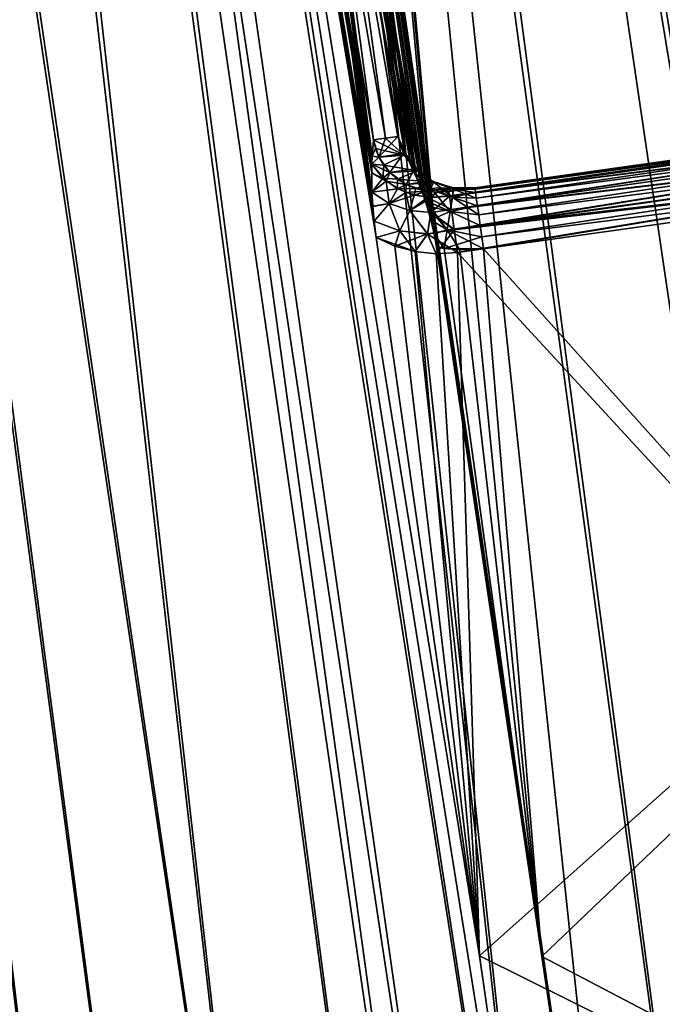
# Model space of a CAD drawing. Header units: metres. Extents: x -241 to 22, y -221 to 108.
# Tile 3 of 256: x -236.55 to -233.44, y -215.1 to -210.34. Entities that reach past the tile are written whole.
import ezdxf

# ---------------------------------------------------------------- set-up
doc = ezdxf.new("R2010")
doc.units = ezdxf.units.M
doc.layers.add('solid_DOMO_E_SIDE_LEVER_PUL_SW0001', color=7, linetype='CONTINUOUS')

msp = doc.modelspace()

# ---------------------------------------------------------------- linework, layer by layer
at = {"layer": 'solid_DOMO_E_SIDE_LEVER_PUL_SW0001'}
for points in [[(-231.128998, -218.045792, -15.480684), (-235.436676, -185.951218, -15.280245), (-233.212387, -185.638611, -17.652348)], [(-230.026978, -217.873428, 16.737471), (-233.369812, -185.660736, 17.504522), (-235.572754, -185.970337, 15.112204)], [(-232.141205, -218.205093, 14.151476), (-235.572754, -185.970337, 15.112204), (-237.433655, -186.231873, 12.43999)], [(-232.1418, -218.205185, -14.150635), (-237.321411, -186.216095, -12.625134), (-235.436676, -185.951218, -15.280245)], [(-231.128357, -218.045685, 15.481481), (-230.026978, -217.873428, 16.737471), (-235.572754, -185.970337, 15.112204)], [(-232.141205, -218.205093, 14.151476), (-231.128357, -218.045685, 15.481481), (-235.572754, -185.970337, 15.112204)], [(-231.128998, -218.045792, -15.480684), (-232.1418, -218.205185, -14.150635), (-235.436676, -185.951218, -15.280245)], [(-233.882843, -218.481247, -11.294549), (-238.831711, -186.42836, -9.736192), (-237.321411, -186.216095, -12.625134)], [(-233.061203, -218.350632, -12.753001), (-233.882843, -218.481247, -11.294549), (-237.321411, -186.216095, -12.625134)], [(-232.1418, -218.205185, -14.150635), (-233.061203, -218.350632, -12.753001), (-237.321411, -186.216095, -12.625134)], [(-233.882401, -218.481171, 11.295409), (-237.433655, -186.231873, 12.43999), (-238.918015, -186.440491, 9.537373)], [(-233.060669, -218.350555, 12.753869), (-232.141205, -218.205093, 14.151476), (-237.433655, -186.231873, 12.43999)], [(-233.882401, -218.481171, 11.295409), (-233.060669, -218.350555, 12.753869), (-237.433655, -186.231873, 12.43999)], [(-235.217514, -218.694733, 8.224214), (-238.918015, -186.440491, 9.537373), (-239.998352, -186.592316, 6.458111)], [(-235.217758, -218.694763, -8.223536), (-239.93959, -186.584061, -6.666922), (-238.831711, -186.42836, -9.736192)], [(-234.602448, -218.596176, 9.783139), (-233.882401, -218.481171, 11.295409), (-238.918015, -186.440491, 9.537373)], [(-235.217514, -218.694733, 8.224214), (-234.602448, -218.596176, 9.783139), (-238.918015, -186.440491, 9.537373)], [(-234.602798, -218.596222, -9.782337), (-235.217758, -218.694763, -8.223536), (-238.831711, -186.42836, -9.736192)], [(-233.882843, -218.481247, -11.294549), (-234.602798, -218.596222, -9.782337), (-238.831711, -186.42836, -9.736192)], [(-236.121429, -218.84021, 4.997019), (-239.998352, -186.592316, 6.458111), (-240.654678, -186.684555, 3.259238)], [(-236.121506, -218.84021, -4.996687), (-240.624527, -186.680328, -3.474173), (-239.93959, -186.584061, -6.666922)], [(-235.72464, -218.776245, 6.626254), (-235.217514, -218.694733, 8.224214), (-239.998352, -186.592316, 6.458111)], [(-236.121429, -218.84021, 4.997019), (-235.72464, -218.776245, 6.626254), (-239.998352, -186.592316, 6.458111)], [(-235.724777, -218.77626, -6.625741), (-236.121506, -218.84021, -4.996687), (-239.93959, -186.584061, -6.666922)], [(-235.217758, -218.694763, -8.223536), (-235.724777, -218.77626, -6.625741), (-239.93959, -186.584061, -6.666922)], [(-236.406128, -218.886169, 3.344293), (-236.121429, -218.84021, 4.997019), (-240.654678, -186.684555, 3.259238)], [(-236.577423, -218.913849, 1.675965), (-236.406128, -218.886169, 3.344293), (-240.654678, -186.684555, 3.259238)], [(-236.406143, -218.886169, -3.344109), (-236.577423, -218.913849, -1.675893), (-240.624527, -186.680328, -3.474173)], [(-236.121506, -218.84021, -4.996687), (-236.406143, -218.886169, -3.344109), (-240.624527, -186.680328, -3.474173)], [(-231.018738, -217.945114, 11.766095), (-234.836243, -192.043991, 11.744422), (-233.034348, -191.790741, 14.244794)], [(-231.018738, -217.945129, -11.766095), (-233.034348, -191.790741, -14.244794), (-234.836243, -192.043991, -11.744422)], [(-232.458969, -218.144958, 9.070034), (-236.275528, -192.246262, 9.014893), (-234.836243, -192.043991, 11.744422)], [(-232.458954, -218.144958, -9.070034), (-234.836243, -192.043991, -11.744422), (-236.275528, -192.246262, -9.014893)], [(-231.018738, -217.945114, 11.766095), (-232.458969, -218.144958, 9.070034), (-234.836243, -192.043991, 11.744422)], [(-232.458954, -218.144958, -9.070034), (-231.018738, -217.945129, -11.766095), (-234.836243, -192.043991, -11.744422)], [(-234.560638, -211.304504, 6.111537), (-237.324142, -192.393631, 6.109464), (-236.275528, -192.246262, 9.014893)], [(-233.514313, -218.291397, -6.198155), (-236.275528, -192.246262, -9.014893), (-237.324142, -192.393631, -6.109464)], [(-234.545197, -211.370789, 6.131234), (-234.560638, -211.304504, 6.111537), (-236.275528, -192.246262, 9.014893)], [(-234.533875, -211.435318, 6.137667), (-234.545197, -211.370789, 6.131234), (-236.275528, -192.246262, 9.014893)], [(-234.023758, -214.865906, 6.167934), (-234.533875, -211.435318, 6.137667), (-236.275528, -192.246262, 9.014893)], [(-233.514313, -218.291397, 6.198155), (-234.023758, -214.865906, 6.167934), (-236.275528, -192.246262, 9.014893)], [(-232.458969, -218.144958, 9.070034), (-233.514313, -218.291397, 6.198155), (-236.275528, -192.246262, 9.014893)], [(-233.514313, -218.291397, -6.198155), (-232.458954, -218.144958, -9.070034), (-236.275528, -192.246262, -9.014893)], [(-234.826065, -211.38913, 5.063087), (-237.961594, -192.483231, 3.084828), (-237.324142, -192.393631, 6.109464)], [(-234.580292, -211.236115, -6.078319), (-237.324142, -192.393631, -6.109464), (-237.961594, -192.483231, -3.084828)], [(-234.835983, -211.30954, 5.070228), (-234.826065, -211.38913, 5.063087), (-237.324142, -192.393631, 6.109464)], [(-234.842117, -211.238541, 5.087916), (-234.835983, -211.30954, 5.070228), (-237.324142, -192.393631, 6.109464)], [(-234.845825, -211.169815, 5.114235), (-234.842117, -211.238541, 5.087916), (-237.324142, -192.393631, 6.109464)], [(-234.84697, -211.077423, 5.165198), (-234.845825, -211.169815, 5.114235), (-237.324142, -192.393631, 6.109464)], [(-234.846039, -211.034744, 5.19453), (-234.84697, -211.077423, 5.165198), (-237.324142, -192.393631, 6.109464)], [(-234.844391, -210.996719, 5.22381), (-234.846039, -211.034744, 5.19453), (-237.324142, -192.393631, 6.109464)], [(-234.838348, -210.91684, 5.295106), (-234.844391, -210.996719, 5.22381), (-237.324142, -192.393631, 6.109464)], [(-234.78067, -210.908737, 5.525122), (-234.838348, -210.91684, 5.295106), (-237.324142, -192.393631, 6.109464)], [(-234.720551, -210.900284, 5.754497), (-234.78067, -210.908737, 5.525122), (-237.324142, -192.393631, 6.109464)], [(-234.688248, -210.971893, 5.833785), (-234.720551, -210.900284, 5.754497), (-237.324142, -192.393631, 6.109464)], [(-234.681992, -210.98584, 5.848976), (-234.688248, -210.971893, 5.833785), (-237.324142, -192.393631, 6.109464)], [(-234.657806, -211.039703, 5.907318), (-234.681992, -210.98584, 5.848976), (-237.324142, -192.393631, 6.109464)], [(-234.639893, -211.079483, 5.950187), (-234.657806, -211.039703, 5.907318), (-237.324142, -192.393631, 6.109464)], [(-234.629303, -211.103973, 5.974887), (-234.639893, -211.079483, 5.950187), (-237.324142, -192.393631, 6.109464)], [(-234.603226, -211.1698, 6.032447), (-234.629303, -211.103973, 5.974887), (-237.324142, -192.393631, 6.109464)], [(-234.588989, -211.209564, 6.061679), (-234.603226, -211.1698, 6.032447), (-237.324142, -192.393631, 6.109464)], [(-234.580139, -211.236572, 6.078592), (-234.588989, -211.209564, 6.061679), (-237.324142, -192.393631, 6.109464)], [(-234.560638, -211.304504, 6.111537), (-234.580139, -211.236572, 6.078592), (-237.324142, -192.393631, 6.109464)], [(-234.023758, -214.865906, -6.167934), (-233.514313, -218.291397, -6.198155), (-237.324142, -192.393631, -6.109464)], [(-234.533875, -211.435318, -6.137667), (-234.023758, -214.865906, -6.167934), (-237.324142, -192.393631, -6.109464)], [(-234.545227, -211.370605, -6.131193), (-234.533875, -211.435318, -6.137667), (-237.324142, -192.393631, -6.109464)], [(-234.560715, -211.304153, -6.111403), (-234.545227, -211.370605, -6.131193), (-237.324142, -192.393631, -6.109464)], [(-234.580292, -211.236115, -6.078319), (-234.560715, -211.304153, -6.111403), (-237.324142, -192.393631, -6.109464)], [(-234.396973, -218.414047), (-238.175476, -192.51329), (-237.961594, -192.483231, 3.084828)], [(-234.253876, -218.393936, -2.51746), (-237.961594, -192.483231, -3.084828), (-238.175476, -192.51329)], [(-234.325958, -214.863693, -5.032453), (-237.961594, -192.483231, -3.084828), (-233.82634, -218.334686, -5.00185)], [(-234.253876, -218.393936, -2.51746), (-233.82634, -218.334686, -5.00185), (-237.961594, -192.483231, -3.084828)], [(-234.253876, -218.393936, 2.51746), (-234.396973, -218.414047), (-237.961594, -192.483231, 3.084828)], [(-233.82634, -218.334686, 5.00185), (-234.253876, -218.393936, 2.51746), (-237.961594, -192.483231, 3.084828)], [(-237.961594, -192.483231, 3.084828), (-234.826065, -211.38913, 5.063087), (-234.325958, -214.863693, 5.032453)], [(-234.589157, -211.209045, -6.061336), (-234.580292, -211.236115, -6.078319), (-237.961594, -192.483231, -3.084828)], [(-234.603394, -211.169342, -6.03209), (-234.589157, -211.209045, -6.061336), (-237.961594, -192.483231, -3.084828)], [(-234.629471, -211.103592, -5.974521), (-234.603394, -211.169342, -6.03209), (-237.961594, -192.483231, -3.084828)], [(-234.640045, -211.079163, -5.949858), (-234.629471, -211.103592, -5.974521), (-237.961594, -192.483231, -3.084828)], [(-234.657928, -211.039444, -5.90705), (-234.640045, -211.079163, -5.949858), (-237.961594, -192.483231, -3.084828)], [(-234.682114, -210.985565, -5.848676), (-234.657928, -211.039444, -5.90705), (-237.961594, -192.483231, -3.084828)], [(-234.688309, -210.971771, -5.833639), (-234.682114, -210.985565, -5.848676), (-237.961594, -192.483231, -3.084828)], [(-234.720551, -210.900284, -5.754494), (-234.688309, -210.971771, -5.833639), (-237.961594, -192.483231, -3.084828)], [(-234.78067, -210.908737, -5.525121), (-234.720551, -210.900284, -5.754494), (-237.961594, -192.483231, -3.084828)], [(-234.838348, -210.91684, -5.295109), (-234.78067, -210.908737, -5.525121), (-237.961594, -192.483231, -3.084828)], [(-234.844376, -210.996536, -5.223976), (-234.838348, -210.91684, -5.295109), (-237.961594, -192.483231, -3.084828)], [(-234.846039, -211.03476, -5.194521), (-234.844376, -210.996536, -5.223976), (-237.961594, -192.483231, -3.084828)], [(-234.84697, -211.076935, -5.165508), (-234.846039, -211.03476, -5.194521), (-237.961594, -192.483231, -3.084828)], [(-234.845825, -211.169617, -5.11433), (-234.84697, -211.076935, -5.165508), (-237.961594, -192.483231, -3.084828)], [(-234.842163, -211.237793, -5.088155), (-234.845825, -211.169617, -5.11433), (-237.961594, -192.483231, -3.084828)], [(-234.835983, -211.309464, -5.070254), (-234.842163, -211.237793, -5.088155), (-237.961594, -192.483231, -3.084828)], [(-234.826065, -211.38913, -5.063087), (-234.835983, -211.309464, -5.070254), (-237.961594, -192.483231, -3.084828)], [(-234.325958, -214.863693, -5.032453), (-234.826065, -211.38913, -5.063087), (-237.961594, -192.483231, -3.084828)], [(-234.325958, -214.863693, 5.032453), (-233.82634, -218.334686, 5.00185), (-237.961594, -192.483231, 3.084828)], [(-234.396973, -218.414047), (-234.253876, -218.393936, -2.51746), (-238.175476, -192.51329)], [(-234.034164, -220.900513), (-113.233856, -203.923141, 0), (-113.246513, -203.833099, 13.213319)], [(-233.827972, -220.866714, 3.029491), (-234.034164, -220.900513), (-113.246513, -203.833099, 13.213319)], [(-233.209503, -220.765579, 6.016784), (-233.827972, -220.866714, 3.029491), (-113.246513, -203.833099, 13.213319)], [(-234.034164, -220.900513), (-233.827774, -220.866669, -3.030954), (-113.233856, -203.923141, 0)], [(-233.827774, -220.866669, -3.030954), (-233.209244, -220.765533, -6.017735), (-113.233856, -203.923141, 0)], [(-229.812973, -210.511932, -5.361972), (-234.473907, -211.166992, -5.361972), (-234.470993, -211.187683, -5.251946)], [(-229.812973, -210.511932, -5.361972), (-234.412399, -211.15834, -5.600359), (-234.473907, -211.166992, -5.361972)], [(-229.812973, -210.511932, 5.838028), (-229.812973, -210.511932, 5.361972), (-234.473907, -211.166992, 5.361972)], [(-229.812195, -210.517456, 5.304408), (-234.473907, -211.166992, 5.361972), (-229.812973, -210.511932, 5.361972)], [(-234.348221, -211.149323, 5.838028), (-229.812973, -210.511932, 5.838028), (-234.473907, -211.166992, 5.361972)], [(-229.812195, -210.517456, 5.304408), (-234.470764, -211.189346, 5.247783), (-234.473907, -211.166992, 5.361972)], [(-229.80983, -210.534302, -5.247776), (-229.812973, -210.511932, -5.361972), (-234.470993, -211.187683, -5.251946)], [(-229.80983, -210.534302, -5.247776), (-234.470993, -211.187683, -5.251946), (-234.461792, -211.253174, -5.150681)], [(-229.809906, -210.533813, 5.248984), (-234.470764, -211.189346, 5.247783), (-229.812195, -210.517456, 5.304408)], [(-229.800964, -210.597427, 5.151389), (-234.470764, -211.189346, 5.247783), (-229.809906, -210.533813, 5.248984)], [(-229.800858, -210.598114, -5.150689), (-229.80983, -210.534302, -5.247776), (-234.461792, -211.253174, -5.150681)], [(-229.812973, -210.511932, -5.361972), (-234.348221, -211.149323, -5.838028), (-234.412399, -211.15834, -5.600359)], [(-229.812195, -210.517456, -5.895592), (-234.348221, -211.149323, -5.838028), (-229.812973, -210.511932, -5.838028)], [(-229.812973, -210.511932, -5.361972), (-229.812973, -210.511932, -5.838028), (-234.348221, -211.149323, -5.838028)], [(-234.347427, -211.154968, 5.896231), (-229.812973, -210.511932, 5.838028), (-234.348221, -211.149323, 5.838028)], [(-229.812195, -210.517456, -5.895592), (-234.347412, -211.154968, -5.896213), (-234.348221, -211.149323, -5.838028)], [(-234.347427, -211.154968, 5.896231), (-234.345078, -211.171692, 5.952221), (-229.812973, -210.511932, 5.838028)], [(-229.809906, -210.533813, -5.951016), (-234.347412, -211.154968, -5.896213), (-229.812195, -210.517456, -5.895592)], [(-229.809906, -210.533813, -5.951016), (-234.345062, -211.171677, -5.952208), (-234.347412, -211.154968, -5.896213)], [(-234.345078, -211.171692, 5.952221), (-229.80983, -210.534302, 5.952224), (-229.812973, -210.511932, 5.838028)], [(-234.345078, -211.171692, 5.952221), (-234.341263, -211.198853, 6.003871), (-229.80983, -210.534302, 5.952224)], [(-229.800964, -210.597427, -6.048612), (-234.345062, -211.171677, -5.952208), (-229.809906, -210.533813, -5.951016)], [(-234.341263, -211.198853, 6.003871), (-234.336121, -211.235413, 6.049222), (-229.80983, -210.534302, 5.952224)], [(-234.336121, -211.235413, 6.049222), (-229.800858, -210.598114, 6.049312), (-229.80983, -210.534302, 5.952224)], [(-229.800964, -210.597427, 5.151389), (-234.461823, -211.253174, 5.150676), (-234.470764, -211.189346, 5.247783)], [(-229.787506, -210.69313, 5.085735), (-234.461823, -211.253174, 5.150676), (-229.800964, -210.597427, 5.151389)], [(-229.800858, -210.598114, -5.150689), (-234.461792, -211.253174, -5.150681), (-234.44838, -211.348602, -5.085561)], [(-229.78743, -210.693741, -5.085476), (-229.800858, -210.598114, -5.150689), (-234.44838, -211.348602, -5.085561)], [(-229.800964, -210.597427, -6.048612), (-234.341263, -211.198853, -6.003881), (-234.345062, -211.171677, -5.952208)], [(-229.800964, -210.597427, -6.048612), (-234.336136, -211.235413, -6.04922), (-234.341263, -211.198853, -6.003881)], [(-229.787506, -210.69313, -6.114264), (-234.336136, -211.235413, -6.04922), (-229.800964, -210.597427, -6.048612)], [(-234.336121, -211.235413, 6.049222), (-234.329865, -211.279999, 6.086549), (-229.800858, -210.598114, 6.049312)], [(-234.329865, -211.279999, 6.086549), (-234.322708, -211.330917, 6.114431), (-229.800858, -210.598114, 6.049312)], [(-234.322708, -211.330917, 6.114431), (-229.78743, -210.693741, 6.114524), (-229.800858, -210.598114, 6.049312)], [(-229.787506, -210.69313, 5.085735), (-234.447906, -211.352951, 5.083757), (-234.461823, -211.253174, 5.150676)], [(-229.78743, -210.693741, -5.085476), (-234.44838, -211.348602, -5.085561), (-234.432526, -211.461472, -5.061984)], [(-229.787506, -210.69313, 5.085735), (-229.771591, -210.806427, 5.061984), (-234.447906, -211.352951, 5.083757)], [(-229.78743, -210.693741, -5.085476), (-234.432526, -211.461472, -5.061984), (-229.771591, -210.806427, -5.061984)], [(-229.787506, -210.69313, -6.114264), (-234.32991, -211.279999, -6.086539), (-234.336136, -211.235413, -6.04922)], [(-229.787506, -210.69313, -6.114264), (-234.32283, -211.330933, -6.114433), (-234.32991, -211.279999, -6.086539)], [(-229.787506, -210.69313, -6.114264), (-229.771591, -210.806427, -6.138016), (-234.32283, -211.330933, -6.114433)], [(-234.322708, -211.330917, 6.114431), (-234.314926, -211.386215, 6.131807), (-229.78743, -210.693741, 6.114524)], [(-234.314926, -211.386215, 6.131807), (-234.306839, -211.443817, 6.138016), (-229.78743, -210.693741, 6.114524)], [(-229.78743, -210.693741, 6.114524), (-234.306839, -211.443817, 6.138016), (-229.771591, -210.806427, 6.138016)], [(-229.771591, -210.806427, 5.061984), (-234.432526, -211.461472, 5.061984), (-234.447906, -211.352951, 5.083757)], [(-234.432526, -211.461472, -5.061984), (-234.325958, -214.863693, -5.032453), (-229.771591, -210.806427, -5.061984)], [(-228.751724, -217.630539, 5.001771), (-234.432526, -211.461472, 5.061984), (-229.771591, -210.806427, 5.061984)], [(-229.771591, -210.806427, -5.061984), (-234.325958, -214.863693, -5.032453), (-233.82634, -218.334686, -5.00185)], [(-229.771591, -210.806427, -6.138016), (-234.315048, -211.386246, -6.13181), (-234.32283, -211.330933, -6.114433)], [(-229.771591, -210.806427, -6.138016), (-234.306839, -211.443817, -6.138016), (-234.315048, -211.386246, -6.13181)], [(-229.771591, -210.806427, 6.138016), (-234.306839, -211.443817, 6.138016), (-234.023758, -214.865906, 6.167934)], [(-229.771591, -210.806427, -6.138016), (-228.751724, -217.630539, -6.198228), (-234.306839, -211.443817, -6.138016)], [(-229.771591, -210.806427, 6.138016), (-234.023758, -214.865906, 6.167934), (-233.514313, -218.291397, 6.198155)], [(-229.771591, -210.806427, -5.061984), (-233.82634, -218.334686, -5.00185), (-231.289032, -217.982605, -5.001811)], [(-229.771591, -210.806427, 6.138016), (-233.514313, -218.291397, 6.198155), (-231.133026, -217.960953, 6.198192)], [(-234.828781, -210.959534, 5.295141), (-234.844391, -210.996719, 5.22381), (-234.838348, -210.91684, 5.295106)], [(-234.812195, -211.001022, -5.296739), (-234.838348, -210.91684, -5.295109), (-234.844376, -210.996536, -5.223976)], [(-234.812195, -211.001022, -5.296739), (-234.78067, -210.908737, -5.525121), (-234.838348, -210.91684, -5.295109)], [(-234.689835, -210.991089, 5.760111), (-234.838348, -210.91684, 5.295106), (-234.78067, -210.908737, 5.525122)], [(-234.689835, -210.991089, 5.760111), (-234.828781, -210.959534, 5.295141), (-234.838348, -210.91684, 5.295106)], [(-234.812195, -211.001022, -5.296739), (-234.720551, -210.900284, -5.754494), (-234.78067, -210.908737, -5.525121)], [(-234.694092, -210.982971, -5.759263), (-234.720551, -210.900284, -5.754494), (-234.812195, -211.001022, -5.296739)], [(-234.689835, -210.991089, 5.760111), (-234.78067, -210.908737, 5.525122), (-234.720551, -210.900284, 5.754497)], [(-234.720551, -210.900284, -5.754494), (-234.682114, -210.985565, -5.848676), (-234.688309, -210.971771, -5.833639)], [(-234.694092, -210.982971, -5.759263), (-234.682114, -210.985565, -5.848676), (-234.720551, -210.900284, -5.754494)], [(-234.689835, -210.991089, 5.760111), (-234.720551, -210.900284, 5.754497), (-234.688248, -210.971893, 5.833785)], [(-234.812286, -211.00087, 5.296735), (-234.844391, -210.996719, 5.22381), (-234.828781, -210.959534, 5.295141)], [(-234.689835, -210.991089, 5.760111), (-234.812286, -211.00087, 5.296735), (-234.828781, -210.959534, 5.295141)], [(-234.694092, -210.982971, -5.759263), (-234.812195, -211.001022, -5.296739), (-234.759109, -211.075317, -5.304544)], [(-234.640182, -211.05719, -5.770535), (-234.694092, -210.982971, -5.759263), (-234.759109, -211.075317, -5.304544)], [(-234.62587, -211.062729, -5.858495), (-234.682114, -210.985565, -5.848676), (-234.694092, -210.982971, -5.759263)], [(-234.62587, -211.062729, -5.858495), (-234.694092, -210.982971, -5.759263), (-234.640182, -211.05719, -5.770535)], [(-234.689835, -210.991089, 5.760111), (-234.688248, -210.971893, 5.833785), (-234.681992, -210.98584, 5.848976)], [(-234.812195, -211.001022, -5.296739), (-234.844376, -210.996536, -5.223976), (-234.846039, -211.03476, -5.194521)], [(-234.812286, -211.00087, 5.296735), (-234.846039, -211.034744, 5.19453), (-234.844391, -210.996719, 5.22381)], [(-234.78891, -211.039856, 5.299871), (-234.846039, -211.034744, 5.19453), (-234.812286, -211.00087, 5.296735)], [(-234.759109, -211.075317, -5.304544), (-234.812195, -211.001022, -5.296739), (-234.846039, -211.03476, -5.194521)], [(-234.689835, -210.991089, 5.760111), (-234.78891, -211.039856, 5.299871), (-234.812286, -211.00087, 5.296735)], [(-234.689835, -210.991089, 5.760111), (-234.629593, -211.067276, 5.772832), (-234.78891, -211.039856, 5.299871)], [(-234.689835, -210.991089, 5.760111), (-234.681992, -210.98584, 5.848976), (-234.629593, -211.067276, 5.772832)], [(-234.682114, -210.985565, -5.848676), (-234.640045, -211.079163, -5.949858), (-234.657928, -211.039444, -5.90705)], [(-234.62587, -211.062729, -5.858495), (-234.640045, -211.079163, -5.949858), (-234.682114, -210.985565, -5.848676)], [(-234.625671, -211.062943, 5.858685), (-234.681992, -210.98584, 5.848976), (-234.657806, -211.039703, 5.907318)], [(-234.625671, -211.062943, 5.858685), (-234.629593, -211.067276, 5.772832), (-234.681992, -210.98584, 5.848976)], [(-234.792633, -211.101654, 5.200747), (-234.84697, -211.077423, 5.165198), (-234.846039, -211.034744, 5.19453)], [(-234.776413, -211.116272, -5.202682), (-234.846039, -211.03476, -5.194521), (-234.84697, -211.076935, -5.165508)], [(-234.776413, -211.116272, -5.202682), (-234.84697, -211.076935, -5.165508), (-234.845825, -211.169617, -5.11433)], [(-234.792633, -211.101654, 5.200747), (-234.845825, -211.169815, 5.114235), (-234.84697, -211.077423, 5.165198)], [(-234.792633, -211.101654, 5.200747), (-234.846039, -211.034744, 5.19453), (-234.78891, -211.039856, 5.299871)], [(-234.759109, -211.075317, -5.304544), (-234.846039, -211.03476, -5.194521), (-234.776413, -211.116272, -5.202682)], [(-234.792633, -211.101654, 5.200747), (-234.78891, -211.039856, 5.299871), (-234.758865, -211.075562, 5.304589)], [(-234.792633, -211.101654, 5.200747), (-234.758865, -211.075562, 5.304589), (-234.722504, -211.106964, 5.310856)], [(-234.629593, -211.067276, 5.772832), (-234.758865, -211.075562, 5.304589), (-234.78891, -211.039856, 5.299871)], [(-234.680969, -211.132751, -5.318561), (-234.759109, -211.075317, -5.304544), (-234.776413, -211.116272, -5.202682)], [(-234.640182, -211.05719, -5.770535), (-234.759109, -211.075317, -5.304544), (-234.680969, -211.132751, -5.318561)], [(-234.629593, -211.067276, 5.772832), (-234.722504, -211.106964, 5.310856), (-234.758865, -211.075562, 5.304589)], [(-234.629593, -211.067276, 5.772832), (-234.546692, -211.121582, 5.791311), (-234.722504, -211.106964, 5.310856)], [(-234.560211, -211.115051, -5.788249), (-234.640182, -211.05719, -5.770535), (-234.680969, -211.132751, -5.318561)], [(-234.625671, -211.062943, 5.858685), (-234.657806, -211.039703, 5.907318), (-234.639893, -211.079483, 5.950187)], [(-234.547119, -211.121582, -5.884037), (-234.640182, -211.05719, -5.770535), (-234.560211, -211.115051, -5.788249)], [(-234.62587, -211.062729, -5.858495), (-234.640182, -211.05719, -5.770535), (-234.547119, -211.121582, -5.884037)], [(-234.62587, -211.062729, -5.858495), (-234.547119, -211.121582, -5.884037), (-234.640045, -211.079163, -5.949858)], [(-234.625671, -211.062943, 5.858685), (-234.639893, -211.079483, 5.950187), (-234.546875, -211.121735, 5.884237)], [(-234.625671, -211.062943, 5.858685), (-234.546692, -211.121582, 5.791311), (-234.629593, -211.067276, 5.772832)], [(-234.625671, -211.062943, 5.858685), (-234.546875, -211.121735, 5.884237), (-234.546692, -211.121582, 5.791311)], [(-234.792633, -211.101654, 5.200747), (-234.722244, -211.153336, 5.209731), (-234.845825, -211.169815, 5.114235)], [(-234.776413, -211.116272, -5.202682), (-234.845825, -211.169617, -5.11433), (-234.762253, -211.224075, -5.120734)], [(-234.792633, -211.101654, 5.200747), (-234.722504, -211.106964, 5.310856), (-234.722244, -211.153336, 5.209731)], [(-234.682846, -211.171783, -5.215354), (-234.776413, -211.116272, -5.202682), (-234.762253, -211.224075, -5.120734)], [(-234.680969, -211.132751, -5.318561), (-234.776413, -211.116272, -5.202682), (-234.682846, -211.171783, -5.215354)], [(-234.546692, -211.121582, 5.791311), (-234.680374, -211.133057, 5.318671), (-234.722504, -211.106964, 5.310856)], [(-234.722244, -211.153336, 5.209731), (-234.722504, -211.106964, 5.310856), (-234.680374, -211.133057, 5.318671)], [(-234.560211, -211.115051, -5.788249), (-234.680969, -211.132751, -5.318561), (-234.582626, -211.165527, -5.338263)], [(-234.546692, -211.121582, 5.791311), (-234.633362, -211.152863, 5.327808), (-234.680374, -211.133057, 5.318671)], [(-234.561844, -211.150375, -5.97963), (-234.629471, -211.103592, -5.974521), (-234.640045, -211.079163, -5.949858)], [(-234.561844, -211.150375, -5.97963), (-234.640045, -211.079163, -5.949858), (-234.547119, -211.121582, -5.884037)], [(-234.56163, -211.150681, 5.979948), (-234.639893, -211.079483, 5.950187), (-234.629303, -211.103973, 5.974887)], [(-234.546875, -211.121735, 5.884237), (-234.639893, -211.079483, 5.950187), (-234.56163, -211.150681, 5.979948)], [(-234.546692, -211.121582, 5.791311), (-234.449692, -211.149521, 5.813757), (-234.633362, -211.152863, 5.327808)], [(-234.561844, -211.150375, -5.97963), (-234.603394, -211.169342, -6.03209), (-234.629471, -211.103592, -5.974521)], [(-234.56163, -211.150681, 5.979948), (-234.629303, -211.103973, 5.974887), (-234.603226, -211.1698, 6.032447)], [(-234.459579, -211.14801, -5.811449), (-234.560211, -211.115051, -5.788249), (-234.582626, -211.165527, -5.338263)], [(-234.561844, -211.150375, -5.97963), (-234.547119, -211.121582, -5.884037), (-234.457428, -211.194656, -5.998613)], [(-234.546875, -211.121735, 5.884237), (-234.56163, -211.150681, 5.979948), (-234.457108, -211.194717, 5.998644)], [(-234.451157, -211.156235, -5.905875), (-234.560211, -211.115051, -5.788249), (-234.459579, -211.14801, -5.811449)], [(-234.547119, -211.121582, -5.884037), (-234.560211, -211.115051, -5.788249), (-234.451157, -211.156235, -5.905875)], [(-234.547119, -211.121582, -5.884037), (-234.451157, -211.156235, -5.905875), (-234.457428, -211.194656, -5.998613)], [(-234.546875, -211.121735, 5.884237), (-234.449692, -211.149521, 5.813757), (-234.546692, -211.121582, 5.791311)], [(-234.546875, -211.121735, 5.884237), (-234.450851, -211.156296, 5.905927), (-234.449692, -211.149521, 5.813757)], [(-234.546875, -211.121735, 5.884237), (-234.457108, -211.194717, 5.998644), (-234.450851, -211.156296, 5.905927)], [(-234.722244, -211.153336, 5.209731), (-234.762222, -211.224106, 5.120736), (-234.845825, -211.169815, 5.114235)], [(-234.762253, -211.224075, -5.120734), (-234.845825, -211.169617, -5.11433), (-234.842163, -211.237793, -5.088155)], [(-234.762222, -211.224106, 5.120736), (-234.842117, -211.238541, 5.087916), (-234.845825, -211.169815, 5.114235)], [(-234.682846, -211.171783, -5.215354), (-234.762253, -211.224075, -5.120734), (-234.663437, -211.258835, -5.128778)], [(-234.722244, -211.153336, 5.209731), (-234.641327, -211.185181, 5.221684), (-234.762222, -211.224106, 5.120736)], [(-234.722244, -211.153336, 5.209731), (-234.680374, -211.133057, 5.318671), (-234.633362, -211.152863, 5.327808)], [(-234.722244, -211.153336, 5.209731), (-234.633362, -211.152863, 5.327808), (-234.641327, -211.185181, 5.221684)], [(-234.582626, -211.165527, -5.338263), (-234.680969, -211.132751, -5.318561), (-234.682846, -211.171783, -5.215354)], [(-234.582626, -211.165527, -5.338263), (-234.682846, -211.171783, -5.215354), (-234.577377, -211.195496, -5.232242)], [(-234.577377, -211.195496, -5.232242), (-234.682846, -211.171783, -5.215354), (-234.663437, -211.258835, -5.128778)], [(-234.641327, -211.185181, 5.221684), (-234.633362, -211.152863, 5.327808), (-234.582443, -211.165558, 5.338299)], [(-234.641327, -211.185181, 5.221684), (-234.582443, -211.165558, 5.338299), (-234.555771, -211.196381, 5.236033)], [(-234.449692, -211.149521, 5.813757), (-234.582443, -211.165558, 5.338299), (-234.633362, -211.152863, 5.327808)], [(-234.561844, -211.150375, -5.97963), (-234.589157, -211.209045, -6.061336), (-234.603394, -211.169342, -6.03209)], [(-234.56163, -211.150681, 5.979948), (-234.603226, -211.1698, 6.032447), (-234.588989, -211.209564, 6.061679)], [(-234.561844, -211.150375, -5.97963), (-234.468491, -211.263672, -6.075237), (-234.589157, -211.209045, -6.061336)], [(-234.56163, -211.150681, 5.979948), (-234.588989, -211.209564, 6.061679), (-234.468109, -211.263748, 6.07525)], [(-234.459579, -211.14801, -5.811449), (-234.582626, -211.165527, -5.338263), (-234.528885, -211.170441, -5.349576)], [(-234.528885, -211.170441, -5.349576), (-234.582626, -211.165527, -5.338263), (-234.577377, -211.195496, -5.232242)], [(-234.449692, -211.149521, 5.813757), (-234.52887, -211.170441, 5.349585), (-234.582443, -211.165558, 5.338299)], [(-234.555771, -211.196381, 5.236033), (-234.582443, -211.165558, 5.338299), (-234.52887, -211.170441, 5.349585)], [(-234.528885, -211.170441, -5.349576), (-234.577377, -211.195496, -5.232242), (-234.470993, -211.187683, -5.251946)], [(-234.561844, -211.150375, -5.97963), (-234.457428, -211.194656, -5.998613), (-234.468491, -211.263672, -6.075237)], [(-234.56163, -211.150681, 5.979948), (-234.468109, -211.263748, 6.07525), (-234.457108, -211.194717, 5.998644)], [(-234.555771, -211.196381, 5.236033), (-234.52887, -211.170441, 5.349585), (-234.470764, -211.189346, 5.247783)], [(-234.459579, -211.14801, -5.811449), (-234.528885, -211.170441, -5.349576), (-234.473907, -211.166992, -5.361972)], [(-234.473907, -211.166992, -5.361972), (-234.528885, -211.170441, -5.349576), (-234.470993, -211.187683, -5.251946)], [(-234.52887, -211.170441, 5.349585), (-234.348221, -211.149323, 5.838028), (-234.412399, -211.15834, 5.600359)], [(-234.449692, -211.149521, 5.813757), (-234.348221, -211.149323, 5.838028), (-234.52887, -211.170441, 5.349585)], [(-234.52887, -211.170441, 5.349585), (-234.412399, -211.15834, 5.600359), (-234.473907, -211.166992, 5.361972)], [(-234.470764, -211.189346, 5.247783), (-234.52887, -211.170441, 5.349585), (-234.473907, -211.166992, 5.361972)], [(-234.412399, -211.15834, -5.600359), (-234.459579, -211.14801, -5.811449), (-234.473907, -211.166992, -5.361972)], [(-234.412399, -211.15834, 5.600359), (-234.348221, -211.149323, 5.838028), (-234.473907, -211.166992, 5.361972)], [(-234.412399, -211.15834, -5.600359), (-234.348221, -211.149323, -5.838028), (-234.459579, -211.14801, -5.811449)], [(-234.347412, -211.154968, -5.896213), (-234.459579, -211.14801, -5.811449), (-234.348221, -211.149323, -5.838028)], [(-234.347412, -211.154968, -5.896213), (-234.451157, -211.156235, -5.905875), (-234.459579, -211.14801, -5.811449)], [(-234.341263, -211.198853, -6.003881), (-234.457428, -211.194656, -5.998613), (-234.451157, -211.156235, -5.905875)], [(-234.450851, -211.156296, 5.905927), (-234.457108, -211.194717, 5.998644), (-234.345078, -211.171692, 5.952221)], [(-234.457108, -211.194717, 5.998644), (-234.341263, -211.198853, 6.003871), (-234.345078, -211.171692, 5.952221)], [(-234.347412, -211.154968, -5.896213), (-234.345062, -211.171677, -5.952208), (-234.451157, -211.156235, -5.905875)], [(-234.345062, -211.171677, -5.952208), (-234.341263, -211.198853, -6.003881), (-234.451157, -211.156235, -5.905875)], [(-234.450851, -211.156296, 5.905927), (-234.348221, -211.149323, 5.838028), (-234.449692, -211.149521, 5.813757)], [(-234.450851, -211.156296, 5.905927), (-234.347427, -211.154968, 5.896231), (-234.348221, -211.149323, 5.838028)], [(-234.450851, -211.156296, 5.905927), (-234.345078, -211.171692, 5.952221), (-234.347427, -211.154968, 5.896231)], [(-234.641327, -211.185181, 5.221684), (-234.663361, -211.25885, 5.128784), (-234.762222, -211.224106, 5.120736)], [(-234.577377, -211.195496, -5.232242), (-234.663437, -211.258835, -5.128778), (-234.561081, -211.268005, -5.138886)], [(-234.641327, -211.185181, 5.221684), (-234.555771, -211.196381, 5.236033), (-234.663361, -211.25885, 5.128784)], [(-234.555771, -211.196381, 5.236033), (-234.561035, -211.268005, 5.138891), (-234.663361, -211.25885, 5.128784)], [(-234.482468, -211.351654, -6.122588), (-234.580292, -211.236115, -6.078319), (-234.589157, -211.209045, -6.061336)], [(-234.468491, -211.263672, -6.075237), (-234.482468, -211.351654, -6.122588), (-234.589157, -211.209045, -6.061336)], [(-234.468109, -211.263748, 6.07525), (-234.588989, -211.209564, 6.061679), (-234.580139, -211.236572, 6.078592)], [(-234.470993, -211.187683, -5.251946), (-234.577377, -211.195496, -5.232242), (-234.461792, -211.253174, -5.150681)], [(-234.577377, -211.195496, -5.232242), (-234.561081, -211.268005, -5.138886), (-234.461792, -211.253174, -5.150681)], [(-234.470764, -211.189346, 5.247783), (-234.461823, -211.253174, 5.150676), (-234.561035, -211.268005, 5.138891)], [(-234.555771, -211.196381, 5.236033), (-234.470764, -211.189346, 5.247783), (-234.561035, -211.268005, 5.138891)], [(-234.32991, -211.279999, -6.086539), (-234.468491, -211.263672, -6.075237), (-234.457428, -211.194656, -5.998613)], [(-234.457108, -211.194717, 5.998644), (-234.468109, -211.263748, 6.07525), (-234.336121, -211.235413, 6.049222)], [(-234.336136, -211.235413, -6.04922), (-234.32991, -211.279999, -6.086539), (-234.457428, -211.194656, -5.998613)], [(-234.341263, -211.198853, -6.003881), (-234.336136, -211.235413, -6.04922), (-234.457428, -211.194656, -5.998613)], [(-234.457108, -211.194717, 5.998644), (-234.336121, -211.235413, 6.049222), (-234.341263, -211.198853, 6.003871)], [(-234.762253, -211.224075, -5.120734), (-234.842163, -211.237793, -5.088155), (-234.835983, -211.309464, -5.070254)], [(-234.762222, -211.224106, 5.120736), (-234.835983, -211.30954, 5.070228), (-234.842117, -211.238541, 5.087916)], [(-234.762253, -211.224075, -5.120734), (-234.835983, -211.309464, -5.070254), (-234.711838, -211.357666, -5.073124)], [(-234.762222, -211.224106, 5.120736), (-234.711761, -211.357681, 5.073126), (-234.835983, -211.30954, 5.070228)], [(-234.663437, -211.258835, -5.128778), (-234.762253, -211.224075, -5.120734), (-234.711838, -211.357666, -5.073124)], [(-234.762222, -211.224106, 5.120736), (-234.663361, -211.25885, 5.128784), (-234.711761, -211.357681, 5.073126)], [(-234.663437, -211.258835, -5.128778), (-234.711838, -211.357666, -5.073124), (-234.577606, -211.372314, -5.077571)], [(-234.663361, -211.25885, 5.128784), (-234.577606, -211.372299, 5.077573), (-234.711761, -211.357681, 5.073126)], [(-234.561081, -211.268005, -5.138886), (-234.663437, -211.258835, -5.128778), (-234.577606, -211.372314, -5.077571)], [(-234.663361, -211.25885, 5.128784), (-234.561035, -211.268005, 5.138891), (-234.577606, -211.372299, 5.077573)], [(-234.482468, -211.351654, -6.122588), (-234.560715, -211.304153, -6.111403), (-234.580292, -211.236115, -6.078319)], [(-234.468109, -211.263748, 6.07525), (-234.580139, -211.236572, 6.078592), (-234.560638, -211.304504, 6.111537)], [(-234.561081, -211.268005, -5.138886), (-234.577606, -211.372314, -5.077571), (-234.44838, -211.348602, -5.085561)], [(-234.561035, -211.268005, 5.138891), (-234.447906, -211.352951, 5.083757), (-234.577606, -211.372299, 5.077573)], [(-234.44838, -211.348602, -5.085561), (-234.461792, -211.253174, -5.150681), (-234.561081, -211.268005, -5.138886)], [(-234.561035, -211.268005, 5.138891), (-234.461823, -211.253174, 5.150676), (-234.447906, -211.352951, 5.083757)], [(-234.468109, -211.263748, 6.07525), (-234.560638, -211.304504, 6.111537), (-234.48201, -211.35173, 6.122592)], [(-234.32283, -211.330933, -6.114433), (-234.482468, -211.351654, -6.122588), (-234.468491, -211.263672, -6.075237)], [(-234.468109, -211.263748, 6.07525), (-234.48201, -211.35173, 6.122592), (-234.322708, -211.330917, 6.114431)], [(-234.32991, -211.279999, -6.086539), (-234.32283, -211.330933, -6.114433), (-234.468491, -211.263672, -6.075237)], [(-234.468109, -211.263748, 6.07525), (-234.329865, -211.279999, 6.086549), (-234.336121, -211.235413, 6.049222)], [(-234.468109, -211.263748, 6.07525), (-234.322708, -211.330917, 6.114431), (-234.329865, -211.279999, 6.086549)], [(-234.711838, -211.357666, -5.073124), (-234.835983, -211.309464, -5.070254), (-234.826065, -211.38913, -5.063087)], [(-234.711761, -211.357681, 5.073126), (-234.826065, -211.38913, 5.063087), (-234.835983, -211.30954, 5.070228)], [(-234.482468, -211.351654, -6.122588), (-234.545227, -211.370605, -6.131193), (-234.560715, -211.304153, -6.111403)], [(-234.48201, -211.35173, 6.122592), (-234.560638, -211.304504, 6.111537), (-234.545197, -211.370789, 6.131234)], [(-234.711838, -211.357666, -5.073124), (-234.826065, -211.38913, -5.063087), (-234.636795, -211.45697, -5.062271)], [(-234.711761, -211.357681, 5.073126), (-234.735092, -211.430542, 5.062618), (-234.826065, -211.38913, 5.063087)], [(-234.711761, -211.357681, 5.073126), (-234.577606, -211.372299, 5.077573), (-234.735092, -211.430542, 5.062618)], [(-234.577606, -211.372314, -5.077571), (-234.711838, -211.357666, -5.073124), (-234.636795, -211.45697, -5.062271)], [(-234.44838, -211.348602, -5.085561), (-234.577606, -211.372314, -5.077571), (-234.432526, -211.461472, -5.061984)], [(-234.577606, -211.372299, 5.077573), (-234.447906, -211.352951, 5.083757), (-234.534836, -211.467545, 5.062056)], [(-234.482468, -211.351654, -6.122588), (-234.496902, -211.442276, -6.137772), (-234.545227, -211.370605, -6.131193)], [(-234.48201, -211.35173, 6.122592), (-234.545197, -211.370789, 6.131234), (-234.496353, -211.442368, 6.137774)], [(-234.447906, -211.352951, 5.083757), (-234.432526, -211.461472, 5.061984), (-234.534836, -211.467545, 5.062056)], [(-234.421066, -211.449631, -6.137928), (-234.496902, -211.442276, -6.137772), (-234.482468, -211.351654, -6.122588)], [(-234.48201, -211.35173, 6.122592), (-234.496353, -211.442368, 6.137774), (-234.314926, -211.386215, 6.131807)], [(-234.32283, -211.330933, -6.114433), (-234.315048, -211.386246, -6.13181), (-234.482468, -211.351654, -6.122588)], [(-234.306839, -211.443817, -6.138016), (-234.421066, -211.449631, -6.137928), (-234.482468, -211.351654, -6.122588)], [(-234.315048, -211.386246, -6.13181), (-234.306839, -211.443817, -6.138016), (-234.482468, -211.351654, -6.122588)], [(-234.48201, -211.35173, 6.122592), (-234.314926, -211.386215, 6.131807), (-234.322708, -211.330917, 6.114431)], [(-234.636795, -211.45697, -5.062271), (-234.826065, -211.38913, -5.063087), (-234.325958, -214.863693, -5.032453)], [(-234.735092, -211.430542, 5.062618), (-234.325958, -214.863693, 5.032453), (-234.826065, -211.38913, 5.063087)], [(-234.577606, -211.372299, 5.077573), (-234.636856, -211.456955, 5.062271), (-234.735092, -211.430542, 5.062618)], [(-234.577606, -211.372299, 5.077573), (-234.534836, -211.467545, 5.062056), (-234.636856, -211.456955, 5.062271)], [(-234.577606, -211.372314, -5.077571), (-234.636795, -211.45697, -5.062271), (-234.53476, -211.46756, -5.062055)], [(-234.577606, -211.372314, -5.077571), (-234.53476, -211.46756, -5.062055), (-234.432526, -211.461472, -5.061984)], [(-234.496902, -211.442276, -6.137772), (-234.533875, -211.435318, -6.137667), (-234.545227, -211.370605, -6.131193)], [(-234.496353, -211.442368, 6.137774), (-234.545197, -211.370789, 6.131234), (-234.533875, -211.435318, 6.137667)], [(-234.314926, -211.386215, 6.131807), (-234.496353, -211.442368, 6.137774), (-234.306839, -211.443817, 6.138016)], [(-234.636856, -211.456955, 5.062271), (-234.325958, -214.863693, 5.032453), (-234.735092, -211.430542, 5.062618)], [(-234.534836, -211.467545, 5.062056), (-234.325958, -214.863693, 5.032453), (-234.636856, -211.456955, 5.062271)], [(-234.53476, -211.46756, -5.062055), (-234.636795, -211.45697, -5.062271), (-234.325958, -214.863693, -5.032453)], [(-234.496902, -211.442276, -6.137772), (-234.023758, -214.865906, -6.167934), (-234.533875, -211.435318, -6.137667)], [(-234.496353, -211.442368, 6.137774), (-234.533875, -211.435318, 6.137667), (-234.023758, -214.865906, 6.167934)], [(-234.421066, -211.449631, -6.137928), (-234.023758, -214.865906, -6.167934), (-234.496902, -211.442276, -6.137772)], [(-234.421082, -211.449631, 6.137928), (-234.496353, -211.442368, 6.137774), (-234.023758, -214.865906, 6.167934)], [(-234.306839, -211.443817, 6.138016), (-234.496353, -211.442368, 6.137774), (-234.421082, -211.449631, 6.137928)], [(-234.306839, -211.443817, 6.138016), (-234.421082, -211.449631, 6.137928), (-234.023758, -214.865906, 6.167934)], [(-234.306839, -211.443817, -6.138016), (-234.023758, -214.865906, -6.167934), (-234.421066, -211.449631, -6.137928)], [(-234.306839, -211.443817, -6.138016), (-228.751724, -217.630539, -6.198228), (-234.023758, -214.865906, -6.167934)], [(-234.432526, -211.461472, 5.061984), (-234.325958, -214.863693, 5.032453), (-234.534836, -211.467545, 5.062056)], [(-234.432526, -211.461472, -5.061984), (-234.53476, -211.46756, -5.062055), (-234.325958, -214.863693, -5.032453)], [(-228.751724, -217.630539, 5.001771), (-234.325958, -214.863693, 5.032453), (-234.432526, -211.461472, 5.061984)], [(-228.751724, -217.630539, 5.001771), (-233.82634, -218.334686, 5.00185), (-234.325958, -214.863693, 5.032453)], [(-228.751724, -217.630539, -6.198228), (-233.514313, -218.291397, -6.198155), (-234.023758, -214.865906, -6.167934)]]:
    msp.add_3dface(points, dxfattribs=at)

doc.saveas('drawing.dxf')
